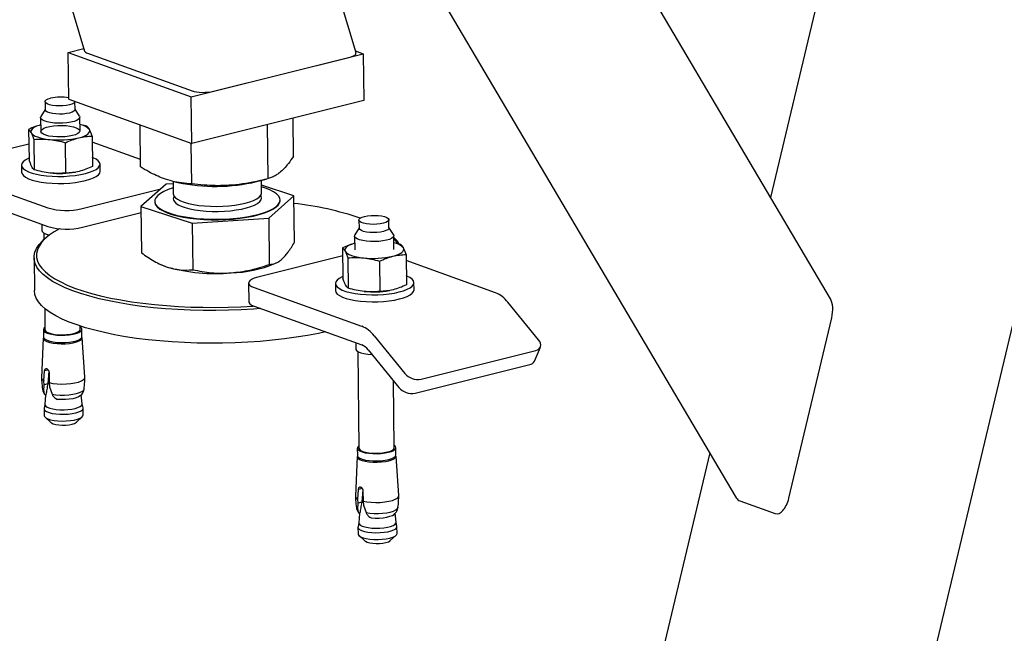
# Model space of a CAD drawing. Header units: millimetres. Extents: x 0 to 841, y 0 to 594.
# Tile 91 of 177: x 578 to 598, y 43 to 56. Entities that reach past the tile are written whole.
import ezdxf

# ---------------------------------------------------------------- set-up
doc = ezdxf.new("R2010")
doc.units = ezdxf.units.MM
doc.layers.add('TRAIT-FORT', color=4, linetype='Continuous', lineweight=25)

msp = doc.modelspace()

# ---------------------------------------------------------------- linework, layer by layer
at = {"layer": 'TRAIT-FORT', "color": 4, "linetype": 'Continuous', "lineweight": 25}
for p, q in [((597.485, 70.487), (593.112, 52.11)), ((595.937, 40.657), (602.529, 68.362)), ((594.332, 50.043), (584.809, 66.171)), ((576.153, 65.152), (579.133, 55.095)), ((581.207, 64.967), (592.412, 45.991)), ((584.666, 55.056), (582.255, 63.192)), ((578.801, 55.065), (579.118, 55.145)), ((578.801, 55.065), (581.308, 54.163)), ((578.812, 54.111), (578.801, 55.065)), ((579.195, 55.049), (581.326, 54.283)), ((581.308, 54.163), (584.814, 55.04)), ((581.76, 54.276), (584.546, 54.973)), ((584.653, 55.098), (584.814, 55.04)), ((584.814, 55.04), (584.825, 54.086)), ((581.319, 53.209), (581.308, 54.163)), ((578.33, 54.063), (578.332, 53.896)), ((578.812, 54.111), (581.319, 53.209)), ((578.942, 53.903), (578.94, 54.065)), ((584.825, 54.086), (581.319, 53.209)), ((578.332, 53.905), (578.245, 53.759)), ((579.032, 53.768), (578.942, 53.912)), ((578.239, 53.738), (578.242, 53.456)), ((579.042, 53.465), (579.039, 53.747)), ((579.182, 53.564), (579.04, 53.599)), ((580.275, 52.732), (580.265, 53.588)), ((582.877, 52.495), (582.865, 53.595)), ((583.391, 52.948), (583.382, 53.725)), ((577.996, 53.497), (578.003, 52.878)), ((579.288, 53.361), (579.295, 52.742)), ((578, 53.2), (576.006, 52.701)), ((578.102, 53.294), (578.11, 52.675)), ((578.756, 52.607), (578.748, 53.226)), ((580.274, 52.883), (579.29, 53.237)), ((581.32, 52.387), (581.31, 53.212)), ((577.85, 52.769), (577.851, 52.626)), ((579.451, 52.644), (579.45, 52.787)), ((576.191, 52.689), (578.385, 51.899)), ((578.948, 52.626), (578.951, 52.627)), ((580.798, 52.382), (580.284, 51.929)), ((580.938, 52.391), (580.798, 52.382)), ((580.938, 52.439), (580.94, 52.187)), ((580.952, 52.435), (581.036, 52.415)), ((582.639, 52.433), (582.832, 52.483)), ((582.74, 52.207), (582.737, 52.458)), ((583.4, 52.144), (582.739, 52.363)), ((576.195, 52.307), (578.389, 51.518)), ((579.088, 51.884), (580.687, 52.284)), ((580.564, 52.031), (580.565, 52.022)), ((582.887, 51.691), (583.4, 52.144)), ((583.12, 52.051), (583.12, 52.061)), ((583.411, 51.197), (583.4, 52.144)), ((579.092, 51.502), (580.286, 51.801)), ((580.284, 51.929), (581.329, 51.584)), ((580.284, 51.929), (580.295, 50.982)), ((578.264, 51.563), (578.265, 51.437)), ((581.329, 51.584), (582.887, 51.691)), ((581.329, 51.584), (581.34, 50.636)), ((582.887, 51.691), (582.897, 50.744)), ((584.726, 51.65), (584.728, 51.483)), ((585.337, 51.49), (585.336, 51.657)), ((578.306, 51.386), (578.307, 51.249)), ((584.727, 51.491), (584.641, 51.346)), ((585.428, 51.355), (585.337, 51.498)), ((578.335, 51.276), (578.288, 51.232)), ((584.634, 51.324), (584.638, 51.043)), ((585.437, 51.052), (585.434, 51.333)), ((585.578, 51.15), (585.436, 51.186)), ((584.392, 51.083), (584.399, 50.464)), ((578.105, 50.881), (578.113, 50.213)), ((584.394, 50.918), (582.663, 50.485)), ((583.014, 50.764), (583.048, 50.78)), ((584.498, 50.88), (584.505, 50.262)), ((585.144, 50.813), (585.151, 50.194)), ((585.684, 50.948), (585.691, 50.329)), ((587.507, 50.168), (585.685, 50.823)), ((580.688, 50.743), (580.7, 50.738)), ((582.476, 50.367), (582.481, 49.985)), ((584.245, 50.356), (584.247, 50.212)), ((585.847, 50.231), (585.845, 50.374)), ((582.587, 50.275), (584.78, 49.486)), ((585.343, 50.213), (585.347, 50.213)), ((588.386, 49.207), (587.759, 49.975)), ((578.323, 49.85), (578.328, 49.414)), ((582.591, 49.893), (584.785, 49.104)), ((593.483, 45.98), (594.358, 49.66)), ((578.296, 49.414), (578.297, 49.266)), ((579.048, 49.422), (579.047, 49.489)), ((579.082, 49.275), (579.081, 49.423)), ((578.292, 49.244), (578.257, 48.436)), ((579.142, 48.447), (579.088, 49.253)), ((584.659, 49.149), (584.661, 49.024)), ((585.032, 49.293), (585.659, 48.525)), ((584.701, 48.972), (584.724, 47.001)), ((584.911, 49.008), (585.537, 48.239)), ((585.991, 48.405), (588.328, 48.99)), ((588.299, 48.774), (588.421, 49.06)), ((578.308, 48.374), (578.32, 48.574)), ((578.395, 48.593), (578.32, 48.574)), ((578.405, 48.572), (578.386, 48.311)), ((585.869, 48.12), (588.206, 48.704)), ((578.31, 48.292), (578.308, 48.374)), ((578.412, 48.541), (578.414, 48.336)), ((585.444, 47.009), (585.428, 48.373)), ((578.304, 48.161), (578.31, 48.292)), ((578.386, 48.311), (578.31, 48.292)), ((578.414, 48.336), (578.422, 48.252)), ((578.422, 48.252), (578.473, 48.1)), ((578.339, 48.083), (578.327, 47.894)), ((578.33, 48.089), (578.347, 48.093)), ((578.343, 48.081), (578.33, 48.089)), ((578.347, 48.093), (578.343, 48.081)), ((578.549, 48.01), (578.582, 47.994)), ((579.085, 47.903), (579.068, 48.088)), ((578.309, 47.804), (578.311, 47.667)), ((578.327, 47.896), (578.31, 47.812)), ((579.103, 47.821), (579.084, 47.905)), ((579.106, 47.676), (579.104, 47.813)), ((578.331, 47.63), (578.451, 47.524)), ((578.969, 47.53), (579.086, 47.639)), ((584.691, 47), (584.693, 46.852)), ((585.478, 46.861), (585.476, 47.009)), ((584.688, 46.83), (584.653, 46.023)), ((585.537, 46.033), (585.484, 46.839)), ((591.873, 46.904), (590.403, 40.725)), ((584.704, 45.96), (584.716, 46.16)), ((584.79, 46.179), (584.716, 46.16)), ((584.801, 46.158), (584.782, 45.898)), ((584.706, 45.879), (584.704, 45.96)), ((584.807, 46.127), (584.809, 45.922)), ((584.699, 45.747), (584.706, 45.879)), ((584.782, 45.898), (584.706, 45.879)), ((584.809, 45.922), (584.817, 45.839)), ((584.817, 45.839), (584.869, 45.686)), ((592.483, 45.926), (593.204, 45.667)), ((584.735, 45.669), (584.722, 45.48)), ((584.726, 45.675), (584.742, 45.679)), ((584.738, 45.667), (584.726, 45.675)), ((584.742, 45.679), (584.738, 45.667)), ((584.945, 45.596), (584.977, 45.581)), ((585.48, 45.489), (585.464, 45.674)), ((584.705, 45.391), (584.706, 45.253)), ((584.723, 45.483), (584.706, 45.398)), ((585.499, 45.407), (585.48, 45.491)), ((585.501, 45.262), (585.5, 45.4)), ((584.727, 45.217), (584.847, 45.11)), ((585.364, 45.116), (585.482, 45.225))]:
    msp.add_line(p, q, dxfattribs=at)
at = {"layer": 'TRAIT-FORT', "color": 4, "linetype": 'Continuous', "lineweight": 25, "flags": 128}
for points in [[(578.939, 54.065), (578.936, 54.055), (578.915, 54.034), (578.877, 54.014), (578.826, 53.998), (578.764, 53.986), (578.694, 53.978), (578.62, 53.976), (578.548, 53.979), (578.481, 53.987), (578.422, 54), (578.376, 54.016), (578.345, 54.036), (578.331, 54.057), (578.334, 54.079), (578.355, 54.1), (578.393, 54.12), (578.444, 54.136), (578.444, 54.136)], [(579.032, 53.768), (579.037, 53.756), (579.035, 53.731), (579.014, 53.705), (578.976, 53.682), (578.922, 53.661), (578.854, 53.644), (578.777, 53.632), (578.693, 53.625), (578.606, 53.623), (578.521, 53.627), (578.442, 53.637), (578.372, 53.651), (578.314, 53.669), (578.271, 53.691), (578.246, 53.716), (578.239, 53.741), (578.245, 53.759)], [(578.828, 53.831), (578.766, 53.819), (578.696, 53.811), (578.622, 53.809), (578.55, 53.812), (578.482, 53.82), (578.424, 53.833), (578.378, 53.849), (578.347, 53.869), (578.333, 53.89), (578.332, 53.896)], [(578.942, 53.903), (578.938, 53.888), (578.917, 53.867), (578.879, 53.847), (578.828, 53.831)], [(578.24, 53.589), (578.208, 53.58), (578.158, 53.561), (578.116, 53.541), (578.083, 53.52), (578.059, 53.497), (578.045, 53.474), (578.042, 53.45), (578.049, 53.427)], [(578.891, 53.371), (578.819, 53.357), (578.738, 53.347), (578.653, 53.343), (578.567, 53.344), (578.485, 53.35), (578.41, 53.362), (578.346, 53.379), (578.296, 53.399), (578.262, 53.422), (578.246, 53.447), (578.248, 53.473), (578.269, 53.498), (578.307, 53.521), (578.361, 53.542), (578.428, 53.558), (578.505, 53.571), (578.588, 53.578), (578.674, 53.579), (578.758, 53.575), (578.837, 53.566), (578.907, 53.552), (578.965, 53.533), (579.007, 53.511), (579.032, 53.487), (579.039, 53.462), (579.028, 53.436), (578.998, 53.412), (578.952, 53.39), (578.891, 53.371)], [(578.049, 53.427), (578.066, 53.405), (578.093, 53.383), (578.129, 53.363), (578.174, 53.344), (578.228, 53.327), (578.288, 53.313), (578.354, 53.301), (578.425, 53.292)], [(579.018, 53.326), (579.076, 53.342), (579.126, 53.36), (579.168, 53.381), (579.201, 53.402), (579.225, 53.425), (579.238, 53.448), (579.242, 53.471), (579.235, 53.494)], [(578.003, 52.912), (577.987, 52.905), (577.928, 52.873), (577.884, 52.84), (577.858, 52.805), (577.85, 52.769), (577.859, 52.734), (577.886, 52.699), (577.93, 52.667), (577.991, 52.636), (578.066, 52.609), (578.154, 52.586), (578.253, 52.567), (578.361, 52.553), (578.475, 52.544), (578.593, 52.54), (578.713, 52.541), (578.831, 52.548), (578.945, 52.56), (579.053, 52.577), (579.151, 52.598)], [(579.151, 52.598), (579.238, 52.623), (579.313, 52.652), (579.372, 52.683), (579.415, 52.717), (579.441, 52.752), (579.45, 52.788), (579.44, 52.823), (579.413, 52.858), (579.369, 52.89), (579.309, 52.92), (579.293, 52.927)], [(577.851, 52.626), (577.851, 52.626), (577.861, 52.59), (577.888, 52.556), (577.932, 52.523), (577.992, 52.493), (578.067, 52.466), (578.155, 52.443), (578.254, 52.424), (578.362, 52.41), (578.477, 52.401), (578.595, 52.397), (578.715, 52.398), (578.833, 52.405), (578.947, 52.417), (579.054, 52.433), (579.153, 52.455)], [(579.153, 52.455), (579.24, 52.48), (579.314, 52.509), (579.374, 52.54), (579.417, 52.574), (579.443, 52.609), (579.451, 52.644)], [(580.939, 52.306), (580.937, 52.305), (580.837, 52.27), (580.751, 52.232), (580.68, 52.192), (580.625, 52.149), (580.588, 52.105), (580.568, 52.06), (580.566, 52.015), (580.582, 51.97), (580.615, 51.927), (580.666, 51.885), (580.734, 51.845), (580.816, 51.808), (580.914, 51.775), (581.024, 51.745), (581.146, 51.72), (581.277, 51.699), (581.417, 51.683), (581.562, 51.672), (581.712, 51.666), (581.863, 51.666), (582.014, 51.671), (582.163, 51.681), (582.307, 51.696), (582.444, 51.717), (582.573, 51.741), (582.692, 51.771), (582.799, 51.804), (582.892, 51.84), (582.971, 51.88), (583.034, 51.921), (583.08, 51.965), (583.109, 52.009), (583.12, 52.054), (583.113, 52.099), (583.088, 52.143), (583.046, 52.186), (582.986, 52.227), (582.911, 52.266), (582.821, 52.301), (582.739, 52.326)], [(580.94, 52.187), (580.941, 52.182), (580.952, 52.145), (580.98, 52.109), (581.026, 52.075), (581.087, 52.043), (581.163, 52.014), (581.252, 51.988), (581.352, 51.967), (581.462, 51.95), (581.579, 51.938), (581.702, 51.931), (581.827, 51.929), (581.952, 51.932), (582.075, 51.941), (582.194, 51.954), (582.306, 51.972), (582.408, 51.995), (582.5, 52.022), (582.579, 52.051), (582.643, 52.084), (582.692, 52.119), (582.724, 52.156), (582.739, 52.193), (582.74, 52.207)], [(580.565, 52.022), (580.566, 52.006), (580.582, 51.961), (580.615, 51.917), (580.666, 51.875), (580.734, 51.836), (580.817, 51.799), (580.914, 51.765), (581.024, 51.736), (581.146, 51.71), (581.278, 51.689), (581.417, 51.673), (581.563, 51.662), (581.712, 51.656), (581.863, 51.656), (582.014, 51.661), (582.163, 51.671), (582.307, 51.687), (582.444, 51.707), (582.573, 51.732), (582.692, 51.761), (582.799, 51.794), (582.892, 51.831), (582.971, 51.87), (583.034, 51.912), (583.08, 51.955), (583.109, 52), (583.12, 52.045), (583.12, 52.051)], [(580.959, 52.033), (580.991, 51.997), (581.041, 51.963), (581.106, 51.932), (581.185, 51.904), (581.277, 51.879), (581.38, 51.859), (581.492, 51.843), (581.611, 51.832), (581.734, 51.826), (581.859, 51.826), (581.984, 51.83), (582.107, 51.84), (582.224, 51.855), (582.333, 51.874), (582.434, 51.898), (582.522, 51.925), (582.597, 51.956), (582.658, 51.989), (582.703, 52.025), (582.731, 52.062), (582.741, 52.099), (582.735, 52.136), (582.724, 52.155)], [(585.222, 51.585), (585.159, 51.572), (585.089, 51.565), (585.016, 51.562), (584.944, 51.565), (584.876, 51.573), (584.818, 51.586), (584.772, 51.603), (584.741, 51.622), (584.726, 51.644), (584.73, 51.665), (584.751, 51.687), (584.788, 51.706), (584.839, 51.722), (584.902, 51.734), (584.972, 51.742), (585.045, 51.744), (585.118, 51.741), (585.185, 51.733), (585.243, 51.721), (585.29, 51.704), (585.321, 51.685), (585.335, 51.663), (585.331, 51.641), (585.31, 51.62), (585.273, 51.601), (585.222, 51.585)], [(578.621, 51.474), (578.514, 51.411), (578.412, 51.34), (578.327, 51.267), (578.258, 51.193), (578.207, 51.118), (578.173, 51.042), (578.156, 50.966), (578.157, 50.89), (578.176, 50.815), (578.213, 50.74), (578.266, 50.666), (578.337, 50.593), (578.425, 50.523), (578.529, 50.455), (578.648, 50.389), (578.783, 50.325), (578.933, 50.265), (579.097, 50.209), (579.273, 50.156)], [(578.265, 51.437), (578.272, 51.415), (578.298, 51.391), (578.34, 51.369), (578.398, 51.35), (578.419, 51.345)], [(585.337, 51.49), (585.333, 51.474), (585.312, 51.453), (585.275, 51.434), (585.224, 51.418), (585.161, 51.405), (585.091, 51.398), (585.018, 51.395), (584.946, 51.398), (584.878, 51.406), (584.82, 51.419), (584.774, 51.436), (584.743, 51.455), (584.728, 51.476), (584.728, 51.483)], [(585.428, 51.355), (585.434, 51.33), (585.422, 51.304), (585.393, 51.28), (585.346, 51.257), (585.285, 51.239)], [(579.239, 50.097), (579.06, 50.151), (578.894, 50.208), (578.742, 50.269), (578.606, 50.333), (578.484, 50.4), (578.379, 50.469), (578.29, 50.541), (578.218, 50.614), (578.164, 50.689), (578.127, 50.765), (578.108, 50.841), (578.107, 50.919), (578.123, 50.996), (578.158, 51.072), (578.21, 51.149), (578.279, 51.224), (578.288, 51.232)], [(584.636, 51.176), (584.604, 51.166), (584.553, 51.148), (584.511, 51.128), (584.478, 51.106), (584.455, 51.083), (584.441, 51.06), (584.438, 51.037), (584.445, 51.014)], [(585.285, 51.239), (585.212, 51.224), (585.131, 51.214), (585.045, 51.21), (584.959, 51.211), (584.876, 51.218), (584.801, 51.23), (584.737, 51.246), (584.686, 51.267), (584.652, 51.29), (584.636, 51.315), (584.638, 51.341), (584.641, 51.346)], [(584.445, 51.014), (584.462, 50.991), (584.489, 50.969), (584.525, 50.949), (584.57, 50.93), (584.623, 50.914), (584.683, 50.899), (584.75, 50.887), (584.821, 50.878)], [(585.414, 50.912), (585.471, 50.928), (585.522, 50.947), (585.564, 50.967), (585.597, 50.988), (585.62, 51.011), (585.634, 51.034), (585.637, 51.058), (585.63, 51.081)], [(580.7, 50.738), (580.721, 50.728), (580.819, 50.692)], [(582.663, 50.485), (582.593, 50.464), (582.538, 50.44), (582.499, 50.412), (582.479, 50.384), (582.478, 50.354), (582.496, 50.326), (582.533, 50.299), (582.587, 50.275)], [(584.399, 50.498), (584.382, 50.491), (584.323, 50.46), (584.28, 50.426), (584.254, 50.391), (584.245, 50.355), (584.255, 50.32), (584.282, 50.286), (584.326, 50.253), (584.386, 50.223), (584.461, 50.196), (584.549, 50.173), (584.648, 50.154), (584.756, 50.14), (584.871, 50.13), (584.989, 50.126), (585.109, 50.128), (585.227, 50.135), (585.341, 50.146), (585.448, 50.163), (585.547, 50.184), (585.634, 50.21), (585.708, 50.238), (585.768, 50.27), (585.811, 50.303), (585.837, 50.338), (585.845, 50.374), (585.836, 50.409), (585.809, 50.444), (585.765, 50.477), (585.704, 50.507), (585.689, 50.513)], [(584.044, 49.37), (583.9, 49.34), (583.678, 49.298), (583.447, 49.26), (583.209, 49.228), (582.964, 49.2), (582.714, 49.177), (582.46, 49.16), (582.203, 49.147), (581.945, 49.14), (581.686, 49.139), (581.428, 49.142), (581.172, 49.151), (580.92, 49.165), (580.671, 49.185), (580.429, 49.209), (580.193, 49.239), (579.966, 49.273), (579.747, 49.312), (579.538, 49.355), (579.341, 49.403), (579.156, 49.455), (578.983, 49.511), (578.824, 49.57), (578.68, 49.632), (578.551, 49.698), (578.437, 49.766), (578.34, 49.836), (578.26, 49.909), (578.197, 49.983), (578.151, 50.058), (578.123, 50.135), (578.113, 50.212), (578.113, 50.213)], [(579.273, 50.156), (579.462, 50.106), (579.663, 50.061), (579.874, 50.021), (580.094, 49.984), (580.323, 49.953), (580.559, 49.926), (580.801, 49.905), (581.048, 49.888), (581.299, 49.877), (581.553, 49.871), (581.808, 49.87), (582.063, 49.874), (582.318, 49.883), (582.57, 49.898), (582.576, 49.899)], [(584.247, 50.212), (584.247, 50.212), (584.256, 50.177), (584.284, 50.142), (584.328, 50.11), (584.388, 50.08), (584.463, 50.053), (584.551, 50.029), (584.65, 50.011), (584.758, 49.996), (584.872, 49.987), (584.991, 49.983), (585.11, 49.985), (585.228, 49.991), (585.342, 50.003), (585.45, 50.02), (585.548, 50.041), (585.636, 50.066), (585.71, 50.095), (585.769, 50.127), (585.812, 50.16), (585.838, 50.195), (585.847, 50.231)], [(582.721, 49.847), (582.58, 49.836), (582.324, 49.821), (582.067, 49.811), (581.808, 49.807), (581.549, 49.808), (581.292, 49.814), (581.038, 49.826), (580.787, 49.842), (580.542, 49.864), (580.303, 49.891), (580.071, 49.923), (579.847, 49.96), (579.634, 50.001), (579.431, 50.047), (579.239, 50.097)], [(582.481, 49.985), (582.483, 49.973), (582.501, 49.944), (582.537, 49.917), (582.591, 49.893)], [(578.328, 49.461), (578.307, 49.443), (578.296, 49.417), (578.303, 49.392), (578.328, 49.368), (578.37, 49.347), (578.426, 49.329), (578.495, 49.315), (578.573, 49.305), (578.657, 49.301), (578.741, 49.303), (578.824, 49.31), (578.9, 49.322), (578.966, 49.339), (579.019, 49.359), (579.057, 49.382), (579.077, 49.407), (579.079, 49.432), (579.063, 49.457), (579.048, 49.469)], [(578.328, 49.414), (578.328, 49.414), (578.338, 49.39), (578.365, 49.368), (578.408, 49.348), (578.465, 49.332), (578.533, 49.32), (578.61, 49.313), (578.69, 49.311), (578.77, 49.315), (578.846, 49.324), (578.914, 49.337), (578.971, 49.355), (579.013, 49.376), (579.04, 49.399), (579.048, 49.422)], [(578.292, 49.244), (578.299, 49.22), (578.325, 49.196), (578.367, 49.174), (578.425, 49.155), (578.494, 49.141), (578.574, 49.132), (578.658, 49.128), (578.744, 49.13), (578.828, 49.137), (578.905, 49.149), (578.972, 49.166), (579.026, 49.186), (579.064, 49.21), (579.085, 49.235), (579.088, 49.253)], [(578.297, 49.266), (578.305, 49.244), (578.329, 49.22), (578.371, 49.199), (578.428, 49.181), (578.497, 49.167), (578.575, 49.157), (578.658, 49.153), (578.743, 49.155), (578.825, 49.162), (578.901, 49.174), (578.968, 49.191), (579.021, 49.211), (579.058, 49.234), (579.079, 49.259), (579.082, 49.275)], [(588.328, 48.99), (588.363, 49.002), (588.392, 49.021), (588.413, 49.045), (588.426, 49.073), (588.429, 49.105), (588.423, 49.139), (588.409, 49.173), (588.386, 49.207)], [(584.661, 49.024), (584.662, 49.014), (584.678, 48.989), (584.713, 48.966), (584.763, 48.946), (584.827, 48.929), (584.903, 48.917), (584.985, 48.911), (584.99, 48.91)], [(578.414, 48.336), (578.491, 48.321), (578.578, 48.311), (578.671, 48.308), (578.764, 48.31), (578.855, 48.318), (578.939, 48.331), (579.012, 48.349), (579.071, 48.372), (579.113, 48.397), (579.137, 48.424), (579.142, 48.447)], [(578.278, 48.199), (578.282, 48.186), (578.304, 48.161)], [(578.473, 48.1), (578.552, 48.089), (578.637, 48.083), (578.725, 48.082), (578.812, 48.087), (578.894, 48.098), (578.968, 48.113), (579.031, 48.132), (579.079, 48.154), (579.111, 48.179), (579.126, 48.205), (579.127, 48.209)], [(579.045, 48.064), (579.013, 48.044), (578.962, 48.024), (578.898, 48.008), (578.824, 47.997), (578.744, 47.991), (578.662, 47.99), (578.582, 47.994)], [(578.31, 47.812), (578.311, 47.795), (578.327, 47.77), (578.361, 47.747), (578.411, 47.727), (578.475, 47.71), (578.55, 47.699), (578.632, 47.692), (578.718, 47.691), (578.803, 47.695), (578.883, 47.705), (578.956, 47.719)], [(578.327, 47.894), (578.328, 47.883), (578.343, 47.859), (578.376, 47.837), (578.424, 47.817), (578.485, 47.802), (578.556, 47.791), (578.634, 47.784), (578.716, 47.783), (578.797, 47.787), (578.874, 47.796), (578.943, 47.81)], [(578.943, 47.81), (579.001, 47.828), (579.045, 47.849), (579.074, 47.872), (579.085, 47.897), (579.085, 47.903)], [(578.956, 47.719), (579.017, 47.738), (579.063, 47.76), (579.092, 47.784), (579.104, 47.81), (579.103, 47.821)], [(578.311, 47.667), (578.318, 47.645), (578.343, 47.621), (578.386, 47.599), (578.443, 47.581), (578.513, 47.566), (578.592, 47.557), (578.676, 47.553), (578.762, 47.555), (578.845, 47.562), (578.922, 47.574), (578.989, 47.591), (579.043, 47.611), (579.081, 47.635), (579.102, 47.66), (579.106, 47.676)], [(578.451, 47.524), (578.46, 47.517), (578.497, 47.499), (578.549, 47.485), (578.611, 47.475), (578.68, 47.471), (578.751, 47.472), (578.82, 47.479), (578.88, 47.491)], [(584.723, 47.047), (584.715, 47.041), (584.695, 47.016), (584.693, 46.991), (584.709, 46.966), (584.742, 46.944), (584.792, 46.924), (584.855, 46.907), (584.929, 46.896), (585.01, 46.889), (585.095, 46.888), (585.179, 46.892), (585.258, 46.902), (585.33, 46.916)], [(584.724, 47.001), (584.724, 47), (584.733, 46.977), (584.76, 46.954), (584.803, 46.935), (584.861, 46.918), (584.929, 46.906), (585.005, 46.899), (585.085, 46.897), (585.165, 46.901), (585.241, 46.91), (585.309, 46.924)], [(585.309, 46.924), (585.366, 46.941), (585.409, 46.962), (585.435, 46.985), (585.444, 47.009)], [(585.33, 46.916), (585.39, 46.935), (585.436, 46.956), (585.465, 46.981), (585.476, 47.006), (585.469, 47.031), (585.444, 47.055), (585.443, 47.055)], [(584.688, 46.83), (584.689, 46.819), (584.705, 46.794), (584.739, 46.771), (584.79, 46.751), (584.854, 46.734), (584.929, 46.722), (585.011, 46.716), (585.097, 46.715), (585.182, 46.719), (585.263, 46.729), (585.335, 46.743)], [(584.693, 46.852), (584.694, 46.843), (584.71, 46.818), (584.744, 46.796), (584.793, 46.776), (584.857, 46.759), (584.931, 46.748), (585.012, 46.741), (585.096, 46.74), (585.18, 46.744), (585.26, 46.754), (585.332, 46.768)], [(585.332, 46.768), (585.392, 46.787), (585.437, 46.809), (585.466, 46.833), (585.478, 46.858), (585.478, 46.861)], [(585.335, 46.743), (585.396, 46.762), (585.442, 46.784), (585.472, 46.808), (585.484, 46.834), (585.484, 46.839)], [(584.809, 45.922), (584.887, 45.907), (584.974, 45.898), (585.066, 45.894), (585.16, 45.896), (585.25, 45.904), (585.334, 45.917), (585.407, 45.936), (585.466, 45.958), (585.509, 45.983), (585.532, 46.011), (585.537, 46.033)], [(584.674, 45.784), (584.677, 45.772), (584.699, 45.747)], [(584.869, 45.686), (584.948, 45.675), (585.033, 45.669), (585.121, 45.669), (585.208, 45.674), (585.29, 45.684), (585.364, 45.699), (585.426, 45.718), (585.475, 45.741), (585.507, 45.765), (585.522, 45.791), (585.522, 45.795)], [(584.977, 45.581), (585.057, 45.576), (585.139, 45.577), (585.219, 45.583), (585.293, 45.595), (585.357, 45.611), (585.408, 45.63), (585.441, 45.651)], [(584.706, 45.398), (584.705, 45.394), (584.712, 45.369), (584.737, 45.345), (584.78, 45.323), (584.837, 45.304), (584.907, 45.29), (584.986, 45.281), (585.07, 45.277), (585.156, 45.279), (585.239, 45.286), (585.316, 45.298), (585.383, 45.315), (585.437, 45.335), (585.475, 45.358), (585.496, 45.384), (585.499, 45.407)], [(584.722, 45.48), (584.729, 45.457), (584.753, 45.434), (584.794, 45.413), (584.848, 45.395), (584.915, 45.382), (584.99, 45.373), (585.071, 45.369), (585.153, 45.371), (585.232, 45.378), (585.306, 45.389), (585.369, 45.405), (585.421, 45.425), (585.457, 45.447), (585.477, 45.471), (585.48, 45.489)], [(584.706, 45.253), (584.708, 45.244), (584.724, 45.219), (584.758, 45.196), (584.808, 45.176), (584.872, 45.159), (584.947, 45.147), (585.029, 45.141), (585.115, 45.14), (585.2, 45.144), (585.281, 45.154), (585.353, 45.168)], [(585.353, 45.168), (585.414, 45.187), (585.46, 45.209), (585.49, 45.233), (585.501, 45.259), (585.501, 45.262)], [(584.847, 45.11), (584.856, 45.103), (584.893, 45.085), (584.944, 45.071), (585.007, 45.062), (585.076, 45.058), (585.147, 45.059), (585.215, 45.065), (585.276, 45.077), (585.325, 45.093), (585.359, 45.112), (585.364, 45.116)]]:
    msp.add_lwpolyline(points, dxfattribs=at)
at = {"layer": 'TRAIT-FORT', "color": 4, "linetype": 'Continuous', "lineweight": 25}
for centre, radius, start, end in [((578.645, 53.264), 0.894, 79.2363, 102.9782), ((578.99, 53.27), 0.332, 42.4185, 81.2068), ((578.62, 55.094), 1.812, 263.8122, 282.6712), ((578.629, 54.478), 1.878, 263.9998, 279.7533), ((581.796, 56.053), 3.717, 258.2054, 283.1076), ((581.03, 52.084), 0.0883, 144.8657, 215.8524), ((582.695, 45.655), 6.374, 71.1876, 83.6365), ((578.766, 53.238), 1.392, 254.1179, 283.38), ((578.77, 52.856), 1.392, 254.1179, 283.38), ((584.987, 50.81), 0.66, 32.1701, 47.2235), ((585.048, 50.936), 0.522, 26.1444, 42.244), ((585.385, 50.857), 0.332, 42.4185, 81.2068), ((582.045, 53.112), 2.54, 271.6966, 292.4289), ((585.016, 52.68), 1.812, 263.8122, 282.6712), ((581.799, 54.236), 3.677, 254.5479, 275.0115), ((585.025, 52.064), 1.878, 263.9998, 279.7533), ((587.281, 49.611), 0.601, 37.3037, 67.9114), ((584.555, 48.929), 0.601, 37.3037, 67.9114), ((584.672, 48.826), 0.3, 37.3037, 67.9114), ((588.184, 48.83), 0.128, 280.009, 334.1317), ((578.33, 48.443), 0.0727, 185.3921, 253.0487), ((585.929, 48.753), 0.354, 220.2917, 280.1183), ((585.807, 48.468), 0.354, 220.2917, 280.1183), ((578.851, 47.677), 0.189, 279.033, 308.7054), ((584.725, 46.03), 0.0727, 185.3921, 253.0487)]:
    msp.add_arc(centre, radius, start, end, dxfattribs=at)
for centre, major_axis, ratio, start_param, end_param in [((579.441, 55.111), (0.309, 0.008), 0.29415, 3.219949, 3.78667), ((584.357, 55.041), (0.309, 0.008), 0.29415, 5.357467, 6.361542), ((581.572, 54.344), (0.309, 0.008), 0.29415, 3.78667, 5.357467), ((594.17, 49.727), (0.076, 0.385), 0.505312, 4.635907, 5.767714), ((592.574, 46.307), (0.076, 0.385), 0.505312, 2.626121, 3.06511), ((593.295, 46.048), (0.076, 0.385), 0.505312, 3.06511, 4.635907)]:
    msp.add_ellipse(centre, major_axis=major_axis, ratio=ratio, start_param=start_param, end_param=end_param, dxfattribs=at)
for points, knots in [([(578.24, 53.588), (578.204, 53.578), (578.122, 53.554), (578.041, 53.517), (577.996, 53.497)], [0, 0, 0, 0, 0.445837, 1, 1, 1, 1]), ([(579.235, 53.494), (579.226, 53.51), (579.208, 53.541), (579.191, 53.556), (579.182, 53.564)], [0, 0, 0, 0, 0.497844, 1, 1, 1, 1]), ([(577.996, 53.497), (578.005, 53.489), (578.022, 53.474), (578.04, 53.443), (578.049, 53.427)], [0, 0, 0, 0, 0.4981655, 1, 1, 1, 1]), ([(578.049, 53.427), (578.058, 53.409), (578.076, 53.372), (578.094, 53.32), (578.102, 53.294)], [0, 0, 0, 0, 0.497844, 1, 1, 1, 1]), ([(579.018, 53.326), (579.063, 53.335), (579.154, 53.355), (579.243, 53.359), (579.288, 53.361)], [0, 0, 0, 0, 0.4978438, 1, 1, 1, 1]), ([(579.288, 53.361), (579.279, 53.387), (579.262, 53.439), (579.244, 53.476), (579.235, 53.494)], [0, 0, 0, 0, 0.498165, 1, 1, 1, 1]), ([(578.102, 53.294), (578.156, 53.297), (578.262, 53.304), (578.371, 53.296), (578.425, 53.292)], [0, 0, 0, 0, 0.4981655, 1, 1, 1, 1]), ([(578.425, 53.292), (578.479, 53.285), (578.587, 53.27), (578.695, 53.241), (578.748, 53.226)], [0, 0, 0, 0, 0.497844, 1, 1, 1, 1]), ([(578.748, 53.226), (578.793, 53.246), (578.882, 53.287), (578.973, 53.313), (579.018, 53.326)], [0, 0, 0, 0, 0.498165, 1, 1, 1, 1]), ([(578.057, 52.745), (578.048, 52.763), (578.03, 52.8), (578.012, 52.852), (578.003, 52.878)], [0, 0, 0, 0, 0.497844, 1, 1, 1, 1]), ([(583.391, 52.948), (583.357, 52.899), (583.292, 52.806), (583.197, 52.695), (583.112, 52.617), (583.034, 52.561), (582.957, 52.521), (582.905, 52.504), (582.877, 52.495)], [0, 0, 0, 0, 0.202068, 0.3827, 0.555315, 0.692992, 0.838894, 1, 1, 1, 1]), ([(578.11, 52.675), (578.101, 52.683), (578.084, 52.698), (578.066, 52.729), (578.057, 52.745)], [0, 0, 0, 0, 0.498165, 1, 1, 1, 1]), ([(578.433, 52.609), (578.379, 52.617), (578.271, 52.631), (578.163, 52.66), (578.11, 52.675)], [0, 0, 0, 0, 0.497844, 1, 1, 1, 1]), ([(578.756, 52.607), (578.702, 52.604), (578.596, 52.597), (578.487, 52.605), (578.433, 52.609)], [0, 0, 0, 0, 0.498165, 1, 1, 1, 1]), ([(579.026, 52.643), (578.981, 52.633), (578.89, 52.614), (578.801, 52.609), (578.756, 52.607)], [0, 0, 0, 0, 0.497844, 1, 1, 1, 1]), ([(579.295, 52.742), (579.251, 52.722), (579.162, 52.682), (579.071, 52.656), (579.026, 52.643)], [0, 0, 0, 0, 0.498165, 1, 1, 1, 1]), ([(581.32, 52.387), (581.25, 52.391), (581.118, 52.4), (580.925, 52.438), (580.752, 52.491), (580.592, 52.557), (580.437, 52.635), (580.331, 52.699), (580.275, 52.732)], [0, 0, 0, 0, 0.202068, 0.3827, 0.555315, 0.692992, 0.838894, 1, 1, 1, 1]), ([(582.877, 52.495), (582.774, 52.469), (582.577, 52.42), (582.288, 52.374), (582.031, 52.352), (581.792, 52.349), (581.561, 52.36), (581.403, 52.378), (581.32, 52.387)], [0, 0, 0, 0, 0.202068, 0.3827, 0.555315, 0.692992, 0.838894, 1, 1, 1, 1]), ([(583.155, 50.853), (583.198, 50.897), (583.285, 50.986), (583.369, 51.126), (583.411, 51.197)], [0, 0, 0, 0, 0.494511, 1, 1, 1, 1]), ([(584.636, 51.175), (584.599, 51.164), (584.517, 51.14), (584.437, 51.104), (584.392, 51.083)], [0, 0, 0, 0, 0.445837, 1, 1, 1, 1]), ([(580.295, 50.982), (580.38, 50.922), (580.509, 50.831), (580.685, 50.741), (580.774, 50.708), (580.819, 50.692)], [0, 0, 0, 0, 0.495254, 0.74765, 1, 1, 1, 1]), ([(584.392, 51.083), (584.401, 51.076), (584.418, 51.06), (584.436, 51.029), (584.445, 51.014)], [0, 0, 0, 0, 0.498165, 1, 1, 1, 1]), ([(584.445, 51.014), (584.454, 50.995), (584.471, 50.958), (584.489, 50.906), (584.498, 50.88)], [0, 0, 0, 0, 0.497844, 1, 1, 1, 1]), ([(585.63, 51.081), (585.622, 51.096), (585.604, 51.127), (585.586, 51.143), (585.578, 51.15)], [0, 0, 0, 0, 0.497844, 1, 1, 1, 1]), ([(585.684, 50.948), (585.675, 50.973), (585.657, 51.025), (585.639, 51.062), (585.63, 51.081)], [0, 0, 0, 0, 0.498165, 1, 1, 1, 1]), ([(582.897, 50.744), (582.939, 50.749), (583.003, 50.756), (583.09, 50.8), (583.134, 50.836), (583.155, 50.853)], [0, 0, 0, 0, 0.495254, 0.74765, 1, 1, 1, 1]), ([(584.498, 50.88), (584.551, 50.884), (584.658, 50.891), (584.766, 50.882), (584.821, 50.878)], [0, 0, 0, 0, 0.498165, 1, 1, 1, 1]), ([(584.821, 50.878), (584.875, 50.871), (584.983, 50.857), (585.09, 50.827), (585.144, 50.813)], [0, 0, 0, 0, 0.497844, 1, 1, 1, 1]), ([(585.144, 50.813), (585.188, 50.833), (585.278, 50.873), (585.368, 50.899), (585.414, 50.912)], [0, 0, 0, 0, 0.498165, 1, 1, 1, 1]), ([(585.414, 50.912), (585.459, 50.922), (585.549, 50.941), (585.639, 50.945), (585.684, 50.948)], [0, 0, 0, 0, 0.497844, 1, 1, 1, 1]), ([(580.819, 50.692), (580.906, 50.669), (581.083, 50.622), (581.253, 50.632), (581.34, 50.636)], [0, 0, 0, 0, 0.494511, 1, 1, 1, 1]), ([(581.34, 50.636), (581.466, 50.613), (581.658, 50.578), (581.92, 50.564), (582.053, 50.57), (582.12, 50.573)], [0, 0, 0, 0, 0.495254, 0.74765, 1, 1, 1, 1]), ([(582.12, 50.573), (582.25, 50.588), (582.514, 50.618), (582.769, 50.702), (582.897, 50.744)], [0, 0, 0, 0, 0.494511, 1, 1, 1, 1]), ([(584.452, 50.331), (584.444, 50.35), (584.426, 50.387), (584.408, 50.438), (584.399, 50.464)], [0, 0, 0, 0, 0.4978437, 1, 1, 1, 1]), ([(584.505, 50.262), (584.497, 50.269), (584.479, 50.285), (584.461, 50.316), (584.452, 50.331)], [0, 0, 0, 0, 0.4981655, 1, 1, 1, 1]), ([(584.829, 50.196), (584.775, 50.203), (584.666, 50.218), (584.559, 50.247), (584.505, 50.262)], [0, 0, 0, 0, 0.497844, 1, 1, 1, 1]), ([(585.151, 50.194), (585.098, 50.19), (584.991, 50.183), (584.883, 50.192), (584.829, 50.196)], [0, 0, 0, 0, 0.498165, 1, 1, 1, 1]), ([(585.421, 50.229), (585.376, 50.22), (585.286, 50.2), (585.196, 50.196), (585.151, 50.194)], [0, 0, 0, 0, 0.497844, 1, 1, 1, 1]), ([(585.691, 50.329), (585.647, 50.309), (585.557, 50.268), (585.467, 50.242), (585.421, 50.229)], [0, 0, 0, 0, 0.498165, 1, 1, 1, 1]), ([(578.32, 48.574), (578.321, 48.581), (578.323, 48.596), (578.331, 48.612), (578.342, 48.622), (578.354, 48.624), (578.366, 48.62), (578.379, 48.613), (578.394, 48.597), (578.405, 48.575), (578.411, 48.556), (578.412, 48.544), (578.412, 48.541)], [0, 0, 0, 0, 0.112459, 0.224891, 0.338077, 0.451935, 0.500009, 0.61321, 0.72639, 0.840088, 0.953755, 1, 1, 1, 1]), ([(578.259, 48.433), (578.26, 48.407), (578.261, 48.329), (578.272, 48.251), (578.279, 48.198)], [0, 0, 0, 0, 0.326612, 1, 1, 1, 1]), ([(579.125, 48.208), (579.128, 48.23), (579.138, 48.307), (579.14, 48.386), (579.141, 48.443)], [0, 0, 0, 0, 0.27542, 1, 1, 1, 1]), ([(578.28, 48.196), (578.282, 48.186), (578.286, 48.155), (578.303, 48.121), (578.32, 48.102), (578.324, 48.098)], [0, 0, 0, 0, 0.2817986, 0.8386511, 1, 1, 1, 1]), ([(578.304, 48.161), (578.305, 48.143), (578.308, 48.114), (578.324, 48.096), (578.33, 48.089)], [0, 0, 0, 0, 0.593144, 1, 1, 1, 1]), ([(578.386, 48.311), (578.379, 48.273), (578.366, 48.196), (578.353, 48.127), (578.347, 48.093)], [0, 0, 0, 0, 0.496599, 1, 1, 1, 1]), ([(579.043, 48.063), (579.055, 48.074), (579.079, 48.095), (579.107, 48.14), (579.123, 48.179), (579.125, 48.202), (579.125, 48.207)], [0, 0, 0, 0, 0.2815084, 0.5994457, 0.9249281, 1, 1, 1, 1]), ([(578.473, 48.1), (578.485, 48.079), (578.506, 48.043), (578.537, 48.02), (578.549, 48.01)], [0, 0, 0, 0, 0.593144, 1, 1, 1, 1]), ([(584.716, 46.16), (584.717, 46.168), (584.719, 46.183), (584.727, 46.199), (584.738, 46.209), (584.749, 46.21), (584.762, 46.207), (584.775, 46.199), (584.789, 46.183), (584.801, 46.162), (584.806, 46.142), (584.807, 46.131), (584.807, 46.127)], [0, 0, 0, 0, 0.112459, 0.224891, 0.338077, 0.451935, 0.500009, 0.61321, 0.72639, 0.840088, 0.953755, 1, 1, 1, 1]), ([(584.655, 46.019), (584.655, 45.994), (584.657, 45.915), (584.667, 45.837), (584.675, 45.785)], [0, 0, 0, 0, 0.326612, 1, 1, 1, 1]), ([(585.52, 45.795), (585.523, 45.816), (585.534, 45.894), (585.535, 45.972), (585.536, 46.029)], [0, 0, 0, 0, 0.275416, 1, 1, 1, 1]), ([(584.676, 45.783), (584.677, 45.772), (584.682, 45.742), (584.699, 45.707), (584.716, 45.688), (584.72, 45.684)], [0, 0, 0, 0, 0.281799, 0.838651, 1, 1, 1, 1]), ([(584.699, 45.747), (584.701, 45.73), (584.704, 45.701), (584.719, 45.683), (584.726, 45.675)], [0, 0, 0, 0, 0.593144, 1, 1, 1, 1]), ([(584.782, 45.898), (584.775, 45.859), (584.761, 45.782), (584.749, 45.714), (584.742, 45.679)], [0, 0, 0, 0, 0.4965987, 1, 1, 1, 1]), ([(585.44, 45.651), (585.451, 45.661), (585.475, 45.682), (585.502, 45.727), (585.519, 45.765), (585.52, 45.789), (585.521, 45.793)], [0, 0, 0, 0, 0.274211, 0.595377, 0.924166, 1, 1, 1, 1]), ([(584.869, 45.686), (584.881, 45.665), (584.902, 45.629), (584.932, 45.606), (584.945, 45.596)], [0, 0, 0, 0, 0.593144, 1, 1, 1, 1])]:
    msp.add_open_spline(points, degree=3, knots=knots, dxfattribs=at)

doc.saveas('drawing.dxf')
